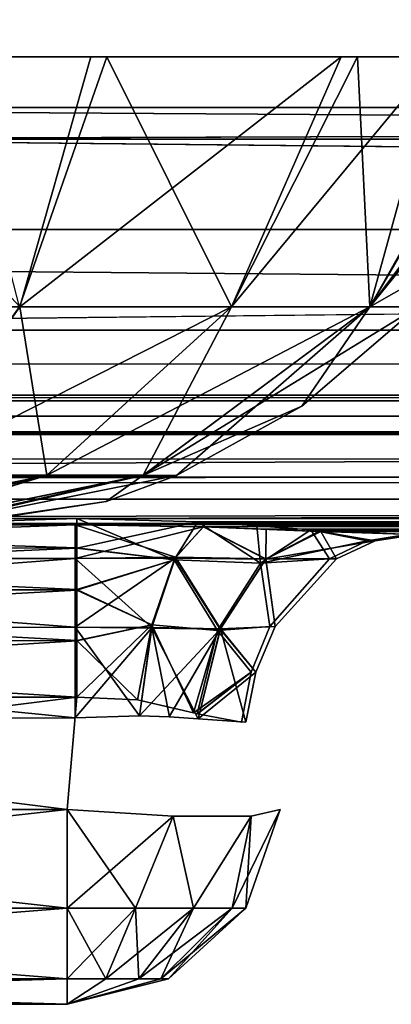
# Model space of a CAD drawing. Header units: millimetres. Extents: x -168 to 168, y -6 to 84.
# Tile 100 of 173: x 40.931 to 41.8, y -3.1 to -0.795. Entities that reach past the tile are written whole.
import ezdxf

# ---------------------------------------------------------------- set-up
doc = ezdxf.new("R2010")
doc.units = ezdxf.units.MM
doc.header["$LTSCALE"] = 65.185185
for name, color, linetype in [('10', 7, 'CONTINUOUS'), ('11', 7, 'CONTINUOUS'), ('15', 7, 'CONTINUOUS'), ('19', 7, 'CONTINUOUS'), ('2', 7, 'CONTINUOUS'), ('20', 7, 'CONTINUOUS'), ('21', 7, 'CONTINUOUS'), ('238', 7, 'CONTINUOUS'), ('239', 7, 'CONTINUOUS'), ('28', 7, 'CONTINUOUS'), ('29', 7, 'CONTINUOUS'), ('35', 7, 'CONTINUOUS'), ('36', 7, 'CONTINUOUS'), ('37', 7, 'CONTINUOUS'), ('4', 7, 'CONTINUOUS'), ('5', 7, 'CONTINUOUS'), ('52', 7, 'CONTINUOUS'), ('53', 7, 'CONTINUOUS'), ('54', 7, 'CONTINUOUS'), ('55', 7, 'CONTINUOUS'), ('56', 7, 'CONTINUOUS'), ('6', 7, 'CONTINUOUS'), ('60', 7, 'CONTINUOUS'), ('61', 7, 'CONTINUOUS'), ('62', 7, 'CONTINUOUS'), ('63', 7, 'CONTINUOUS'), ('68', 7, 'CONTINUOUS'), ('7', 7, 'CONTINUOUS'), ('76', 7, 'CONTINUOUS'), ('77', 7, 'CONTINUOUS'), ('8', 7, 'CONTINUOUS'), ('82', 7, 'CONTINUOUS'), ('9', 7, 'CONTINUOUS')]:
    doc.layers.add(name, color=color, linetype=linetype)

msp = doc.modelspace()

# ---------------------------------------------------------------- linework, layer by layer
at = {"layer": '10', "linetype": 'Continuous'}
for points in [[(41.2898, -2.6593, 47.5818), (41.0418, -2.8748, 47.5942), (41.0418, -2.6436, 47.5138), (41.2898, -2.6593, 47.5818)], [(41.5399, -2.6436, 48.0119), (41.4278, -2.8748, 47.8521), (41.4719, -2.6593, 47.764), (41.5399, -2.6436, 48.0119)], [(41.5399, -2.6436, 48.0119), (41.4596, -2.8748, 48.0119), (41.4278, -2.8748, 47.8521), (41.5399, -2.6436, 48.0119)], [(41.2017, -2.8748, 47.626), (41.0418, -2.8748, 47.5942), (41.2898, -2.6593, 47.5818), (41.2017, -2.8748, 47.626)], [(41.3372, -2.8748, 47.7165), (41.2017, -2.8748, 47.626), (41.2898, -2.6593, 47.5818), (41.3372, -2.8748, 47.7165)], [(41.4719, -2.6593, 47.764), (41.3372, -2.8748, 47.7165), (41.2898, -2.6593, 47.5818), (41.4719, -2.6593, 47.764)], [(41.4278, -2.8748, 47.8521), (41.3372, -2.8748, 47.7165), (41.4719, -2.6593, 47.764), (41.4278, -2.8748, 47.8521)], [(41.1326, -3.0402, 47.7929), (41.0418, -3.0402, 47.7748), (41.2017, -2.8748, 47.626), (41.1326, -3.0402, 47.7929)], [(41.2017, -2.8748, 47.626), (41.0418, -3.0402, 47.7748), (41.0418, -2.8748, 47.5942), (41.2017, -2.8748, 47.626)], [(41.3372, -2.8748, 47.7165), (41.1326, -3.0402, 47.7929), (41.2017, -2.8748, 47.626), (41.3372, -2.8748, 47.7165)], [(41.2095, -3.0402, 47.8443), (41.1326, -3.0402, 47.7929), (41.3372, -2.8748, 47.7165), (41.2095, -3.0402, 47.8443)], [(41.4278, -2.8748, 47.8521), (41.2095, -3.0402, 47.8443), (41.3372, -2.8748, 47.7165), (41.4278, -2.8748, 47.8521)], [(41.2609, -3.0402, 47.9212), (41.2095, -3.0402, 47.8443), (41.4278, -2.8748, 47.8521), (41.2609, -3.0402, 47.9212)], [(41.4596, -2.8748, 48.0119), (41.2609, -3.0402, 47.9212), (41.4278, -2.8748, 47.8521), (41.4596, -2.8748, 48.0119)], [(41.4596, -2.8748, 48.0119), (41.2789, -3.0402, 48.0119), (41.2609, -3.0402, 47.9212), (41.4596, -2.8748, 48.0119)], [(41.1326, -3.0402, 47.7929), (41.0418, -3.1, 48.0119), (41.0418, -3.0402, 47.7748), (41.1326, -3.0402, 47.7929)], [(41.2095, -3.0402, 47.8443), (41.0418, -3.1, 48.0119), (41.1326, -3.0402, 47.7929), (41.2095, -3.0402, 47.8443)], [(41.2609, -3.0402, 47.9212), (41.0418, -3.1, 48.0119), (41.2095, -3.0402, 47.8443), (41.2609, -3.0402, 47.9212)], [(41.2789, -3.0402, 48.0119), (41.0418, -3.1, 48.0119), (41.2609, -3.0402, 47.9212), (41.2789, -3.0402, 48.0119)]]:
    msp.add_3dface(points, dxfattribs=at)
at = {"layer": '11', "linetype": 'Continuous'}
for points in [[(38.9582, -2.6436, 47.5138), (41.0418, -2.8748, 47.5942), (38.9582, -2.8748, 47.5942), (38.9582, -2.6436, 47.5138)], [(41.0418, -2.6436, 47.5138), (41.0418, -2.8748, 47.5942), (38.9582, -2.6436, 47.5138), (41.0418, -2.6436, 47.5138)], [(38.9582, -2.8748, 47.5942), (41.0418, -3.0402, 47.7748), (38.9582, -3.0402, 47.7748), (38.9582, -2.8748, 47.5942)], [(41.0418, -2.8748, 47.5942), (41.0418, -3.0402, 47.7748), (38.9582, -2.8748, 47.5942), (41.0418, -2.8748, 47.5942)], [(41.0418, -3.1, 48.0119), (38.9582, -3.1, 48.0119), (38.9582, -3.0402, 47.7748), (41.0418, -3.1, 48.0119)], [(41.0418, -3.0402, 47.7748), (41.0418, -3.1, 48.0119), (38.9582, -3.0402, 47.7748), (41.0418, -3.0402, 47.7748)]]:
    msp.add_3dface(points, dxfattribs=at)
at = {"layer": '15', "linetype": 'Continuous'}
for points in [[(41.3471, -1.9705, 49.5032), (41.0648, -1.9623, 49.5244), (41.0648, -2.0321, 49.4051), (41.3471, -1.9705, 49.5032)], [(41.3471, -1.9705, 49.5032), (41.0648, -2.0321, 49.4051), (41.2919, -2.0589, 49.3547), (41.3471, -1.9705, 49.5032)], [(41.494, -2.0669, 49.2845), (41.3471, -1.9705, 49.5032), (41.2919, -2.0589, 49.3547), (41.494, -2.0669, 49.2845)], [(41.4855, -1.9795, 49.4758), (41.3471, -1.9705, 49.5032), (41.494, -2.0669, 49.2845), (41.4855, -1.9795, 49.4758)], [(41.6115, -1.9888, 49.4392), (41.4855, -1.9795, 49.4758), (41.494, -2.0669, 49.2845), (41.6115, -1.9888, 49.4392)], [(41.6115, -1.9888, 49.4392), (41.494, -2.0669, 49.2845), (41.7436, -2.0145, 49.2594), (41.6115, -1.9888, 49.4392)], [(41.8371, -2, 49.334), (41.6115, -1.9888, 49.4392), (41.7436, -2.0145, 49.2594), (41.8371, -2, 49.334)], [(41.7436, -2.0145, 49.2594), (41.494, -2.0669, 49.2845), (41.6556, -2.0572, 49.1892), (41.7436, -2.0145, 49.2594)], [(41.0648, -2.0321, 49.4051), (41.0648, -2.1305, 49.3104), (41.2919, -2.0589, 49.3547), (41.0648, -2.0321, 49.4051)], [(41.0648, -2.1305, 49.3104), (41.2399, -2.2115, 49.2412), (41.2919, -2.0589, 49.3547), (41.0648, -2.1305, 49.3104)], [(41.2399, -2.2115, 49.2412), (41.3937, -2.225, 49.1719), (41.2919, -2.0589, 49.3547), (41.2399, -2.2115, 49.2412)], [(41.3937, -2.225, 49.1719), (41.494, -2.0669, 49.2845), (41.2919, -2.0589, 49.3547), (41.3937, -2.225, 49.1719)], [(41.494, -2.0669, 49.2845), (41.3937, -2.225, 49.1719), (41.5157, -2.2155, 49.0776), (41.494, -2.0669, 49.2845)], [(41.6556, -2.0572, 49.1892), (41.494, -2.0669, 49.2845), (41.5157, -2.2155, 49.0776), (41.6556, -2.0572, 49.1892)], [(41.0648, -2.1305, 49.3104), (41.0648, -2.2487, 49.2468), (41.2399, -2.2115, 49.2412), (41.0648, -2.1305, 49.3104)], [(41.0648, -2.3811, 49.2167), (41.2063, -2.3871, 49.1956), (41.2399, -2.2115, 49.2412), (41.0648, -2.3811, 49.2167)], [(41.0648, -2.2487, 49.2468), (41.0648, -2.3811, 49.2167), (41.2399, -2.2115, 49.2412), (41.0648, -2.2487, 49.2468)], [(41.2063, -2.3871, 49.1956), (41.3373, -2.4175, 49.1306), (41.2399, -2.2115, 49.2412), (41.2063, -2.3871, 49.1956)], [(41.3373, -2.4175, 49.1306), (41.3937, -2.225, 49.1719), (41.2399, -2.2115, 49.2412), (41.3373, -2.4175, 49.1306)], [(41.3937, -2.225, 49.1719), (41.3373, -2.4175, 49.1306), (41.4719, -2.322, 49.0426), (41.3937, -2.225, 49.1719)], [(41.5157, -2.2155, 49.0776), (41.3937, -2.225, 49.1719), (41.4719, -2.322, 49.0426), (41.5157, -2.2155, 49.0776)], [(41.3373, -2.4175, 49.1306), (41.3463, -2.4198, 49.1241), (41.4719, -2.322, 49.0426), (41.3373, -2.4175, 49.1306)], [(41.3463, -2.4198, 49.1241), (41.4492, -2.439, 49.0245), (41.4719, -2.322, 49.0426), (41.3463, -2.4198, 49.1241)]]:
    msp.add_3dface(points, dxfattribs=at)
at = {"layer": '19', "linetype": 'Continuous'}
for points in [[(41.0604, -1.9777, 47.064), (38.9393, -2.0562, 47.2722), (39.9998, -1.9778, 47.0635), (41.0604, -1.9777, 47.064)], [(41.0604, -2.056, 47.2728), (38.9393, -2.0562, 47.2722), (41.0604, -1.9777, 47.064), (41.0604, -2.056, 47.2728)], [(41.0605, -2.2172, 47.4268), (38.9393, -2.0562, 47.2722), (41.0604, -2.056, 47.2728), (41.0605, -2.2172, 47.4268)], [(38.9394, -2.2177, 47.4264), (38.9393, -2.0562, 47.2722), (41.0605, -2.2172, 47.4268), (38.9394, -2.2177, 47.4264)], [(41.0606, -2.4293, 47.4954), (38.9394, -2.2177, 47.4264), (41.0605, -2.2172, 47.4268), (41.0606, -2.4293, 47.4954)], [(38.9395, -2.4303, 47.4949), (38.9394, -2.2177, 47.4264), (41.0606, -2.4293, 47.4954), (38.9395, -2.4303, 47.4949)]]:
    msp.add_3dface(points, dxfattribs=at)
at = {"layer": '2', "linetype": 'Continuous'}
for points in [[(123.9, -1.5218, 49.8336), (-123.9, -1.7586, 49.762), (123.9, -1.6513, 49.8106), (123.9, -1.5218, 49.8336)], [(-123.9, -1.5218, 49.8336), (-123.9, -1.7586, 49.762), (123.9, -1.5218, 49.8336), (-123.9, -1.5218, 49.8336)], [(123.9, -1.6513, 49.8106), (-123.9, -1.7586, 49.762), (123.9, -1.7623, 49.7597), (123.9, -1.6513, 49.8106)], [(-123.9, -1.7586, 49.762), (-123.9, -1.7623, 49.7597), (123.9, -1.7623, 49.7597), (-123.9, -1.7586, 49.762)], [(-123.9, -1.7623, 49.7597), (-123.9, -1.9334, 49.5834), (123.9, -1.768, 49.7561), (-123.9, -1.7623, 49.7597)], [(123.9, -1.7623, 49.7597), (-123.9, -1.7623, 49.7597), (123.9, -1.768, 49.7561), (123.9, -1.7623, 49.7597)], [(-123.9, -1.9334, 49.5834), (-41.0648, -1.9623, 49.5244), (123.9, -1.768, 49.7561), (-123.9, -1.9334, 49.5834)], [(-38.9352, -1.9623, 49.5244), (123.9, -1.768, 49.7561), (-41.0648, -1.9623, 49.5244), (-38.9352, -1.9623, 49.5244)], [(-38.9352, -1.9623, 49.5244), (38.9352, -1.9623, 49.5244), (123.9, -1.768, 49.7561), (-38.9352, -1.9623, 49.5244)], [(38.9352, -1.9623, 49.5244), (41.0648, -1.9623, 49.5244), (123.9, -1.768, 49.7561), (38.9352, -1.9623, 49.5244)], [(123.9, -1.9366, 49.5777), (123.9, -1.768, 49.7561), (41.0648, -1.9623, 49.5244), (123.9, -1.9366, 49.5777)], [(123.9, -1.9388, 49.5737), (123.9, -1.9366, 49.5777), (41.0648, -1.9623, 49.5244), (123.9, -1.9388, 49.5737)], [(41.3471, -1.9705, 49.5032), (123.9, -1.9388, 49.5737), (41.0648, -1.9623, 49.5244), (41.3471, -1.9705, 49.5032)], [(41.4855, -1.9795, 49.4758), (123.9, -1.9388, 49.5737), (41.3471, -1.9705, 49.5032), (41.4855, -1.9795, 49.4758)], [(41.6115, -1.9888, 49.4392), (123.9, -1.9388, 49.5737), (41.4855, -1.9795, 49.4758), (41.6115, -1.9888, 49.4392)], [(41.8371, -2, 49.334), (123.9, -1.9388, 49.5737), (41.6115, -1.9888, 49.4392), (41.8371, -2, 49.334)]]:
    msp.add_3dface(points, dxfattribs=at)
at = {"layer": '20', "linetype": 'Continuous'}
for points in [[(41.0604, -2.056, 47.2728), (41.0604, -1.9777, 47.064), (41.2953, -2.0532, 47.2979), (41.0604, -2.056, 47.2728)], [(41.2953, -2.0532, 47.2979), (41.0604, -1.9777, 47.064), (41.3607, -1.9823, 47.103), (41.2953, -2.0532, 47.2979)], [(41.2953, -2.0532, 47.2979), (41.3607, -1.9823, 47.103), (41.5068, -2.0573, 47.3926), (41.2953, -2.0532, 47.2979)], [(41.5068, -2.0573, 47.3926), (41.3607, -1.9823, 47.103), (41.507, -1.9878, 47.1532), (41.5068, -2.0573, 47.3926)], [(41.6351, -1.9933, 47.2184), (41.5068, -2.0573, 47.3926), (41.507, -1.9878, 47.1532), (41.6351, -1.9933, 47.2184)], [(41.5068, -2.0573, 47.3926), (41.6351, -1.9933, 47.2184), (41.672, -2.0572, 47.5398), (41.5068, -2.0573, 47.3926)], [(41.6351, -1.9933, 47.2184), (41.8587, -2, 47.4015), (41.7625, -2.0145, 47.4728), (41.6351, -1.9933, 47.2184)], [(41.672, -2.0572, 47.5398), (41.6351, -1.9933, 47.2184), (41.7625, -2.0145, 47.4728), (41.672, -2.0572, 47.5398)], [(41.2397, -2.2177, 47.4526), (41.0604, -2.056, 47.2728), (41.2953, -2.0532, 47.2979), (41.2397, -2.2177, 47.4526)], [(41.0605, -2.2172, 47.4268), (41.0604, -2.056, 47.2728), (41.2397, -2.2177, 47.4526), (41.0605, -2.2172, 47.4268)], [(41.2397, -2.2177, 47.4526), (41.2953, -2.0532, 47.2979), (41.4002, -2.2208, 47.5297), (41.2397, -2.2177, 47.4526)], [(41.4002, -2.2208, 47.5297), (41.2953, -2.0532, 47.2979), (41.5068, -2.0573, 47.3926), (41.4002, -2.2208, 47.5297)], [(41.4002, -2.2208, 47.5297), (41.5068, -2.0573, 47.3926), (41.5282, -2.2156, 47.6464), (41.4002, -2.2208, 47.5297)], [(41.5282, -2.2156, 47.6464), (41.5068, -2.0573, 47.3926), (41.672, -2.0572, 47.5398), (41.5282, -2.2156, 47.6464)], [(41.0606, -2.4293, 47.4954), (41.0605, -2.2172, 47.4268), (41.2111, -2.4242, 47.5177), (41.0606, -2.4293, 47.4954)], [(41.2111, -2.4242, 47.5177), (41.0605, -2.2172, 47.4268), (41.2397, -2.2177, 47.4526), (41.2111, -2.4242, 47.5177)], [(41.2111, -2.4242, 47.5177), (41.2397, -2.2177, 47.4526), (41.2809, -2.4268, 47.5459), (41.2111, -2.4242, 47.5177)], [(41.2809, -2.4268, 47.5459), (41.2397, -2.2177, 47.4526), (41.3485, -2.4314, 47.5867), (41.2809, -2.4268, 47.5459)], [(41.3485, -2.4314, 47.5867), (41.2397, -2.2177, 47.4526), (41.4002, -2.2208, 47.5297), (41.3485, -2.4314, 47.5867)], [(41.3485, -2.4314, 47.5867), (41.4002, -2.2208, 47.5297), (41.4599, -2.4393, 47.697), (41.3485, -2.4314, 47.5867)], [(41.4832, -2.3223, 47.6798), (41.4002, -2.2208, 47.5297), (41.5282, -2.2156, 47.6464), (41.4832, -2.3223, 47.6798)], [(41.4599, -2.4393, 47.697), (41.4002, -2.2208, 47.5297), (41.4832, -2.3223, 47.6798), (41.4599, -2.4393, 47.697)]]:
    msp.add_3dface(points, dxfattribs=at)
at = {"layer": '21', "linetype": 'Continuous'}
for points in [[(72.6858, -1.6735, 46.2992), (24.2287, -1.6735, 46.1224), (60.1982, -1.2857, 45.7223), (72.6858, -1.6735, 46.2992)], [(60.1982, -1.2857, 45.7223), (24.2287, -1.6735, 46.1224), (30.0992, -1.2857, 45.62), (60.1982, -1.2857, 45.7223)], [(72.6858, -1.6735, 46.2992), (24.3995, -1.9172, 46.7197), (24.2287, -1.6735, 46.1224), (72.6858, -1.6735, 46.2992)], [(73.1982, -1.9172, 46.8991), (24.3995, -1.9172, 46.7197), (72.6858, -1.6735, 46.2992), (73.1982, -1.9172, 46.8991)], [(73.1982, -1.9172, 46.8991), (38.9393, -1.9779, 47.063), (24.3995, -1.9172, 46.7197), (73.1982, -1.9172, 46.8991)], [(39.9998, -1.9778, 47.0635), (38.9393, -1.9779, 47.063), (73.1982, -1.9172, 46.8991), (39.9998, -1.9778, 47.0635)], [(41.0604, -1.9777, 47.064), (39.9998, -1.9778, 47.0635), (73.1982, -1.9172, 46.8991), (41.0604, -1.9777, 47.064)], [(41.3607, -1.9823, 47.103), (41.0604, -1.9777, 47.064), (73.1982, -1.9172, 46.8991), (41.3607, -1.9823, 47.103)], [(41.507, -1.9878, 47.1532), (41.3607, -1.9823, 47.103), (73.1982, -1.9172, 46.8991), (41.507, -1.9878, 47.1532)], [(41.6351, -1.9933, 47.2184), (41.507, -1.9878, 47.1532), (73.1982, -1.9172, 46.8991), (41.6351, -1.9933, 47.2184)], [(41.8587, -2, 47.4015), (41.6351, -1.9933, 47.2184), (73.1982, -1.9172, 46.8991), (41.8587, -2, 47.4015)]]:
    msp.add_3dface(points, dxfattribs=at)
at = {"layer": '238', "linetype": 'Continuous'}
for points in [[(41.135, -0.8815, -1.9115), (40.9308, -1.4671, -1.6122), (40.7789, -0.8815, -2.0821), (41.135, -0.8815, -1.9115)], [(41.4261, -1.4671, -1.1966), (40.9308, -1.4671, -1.6122), (41.135, -0.8815, -1.9115), (41.4261, -1.4671, -1.1966)], [(41.7208, -0.8815, -1.4074), (41.4261, -1.4671, -1.1966), (41.135, -0.8815, -1.9115), (41.7208, -0.8815, -1.4074)], [(41.7494, -1.4671, -0.6367), (41.4261, -1.4671, -1.1966), (41.7208, -0.8815, -1.4074), (41.7494, -1.4671, -0.6367)], [(42.0905, -0.8815, -0.756), (41.7494, -1.4671, -0.6367), (41.7208, -0.8815, -1.4074), (42.0905, -0.8815, -0.756)], [(41.9685, -1.3423, 0), (41.7494, -1.4671, -0.6367), (42.223, -0.8815, 0), (41.9685, -1.3423, 0)], [(42.223, -0.8815, 0), (41.7494, -1.4671, -0.6367), (42.0905, -0.8815, -0.756), (42.223, -0.8815, 0)], [(41.8616, -1.4671, 0), (41.7494, -1.4671, -0.6367), (41.9685, -1.3423, 0), (41.8616, -1.4671, 0)], [(40.9938, -1.8617, -0.8339), (40.6486, -1.8617, -1.1234), (41.4261, -1.4671, -1.1966), (40.9938, -1.8617, -0.8339)], [(41.4261, -1.4671, -1.1966), (40.6486, -1.8617, -1.1234), (40.9308, -1.4671, -1.6122), (41.4261, -1.4671, -1.1966)], [(41.219, -1.8617, -0.4437), (40.9938, -1.8617, -0.8339), (41.7494, -1.4671, -0.6367), (41.219, -1.8617, -0.4437)], [(41.7494, -1.4671, -0.6367), (40.9938, -1.8617, -0.8339), (41.4261, -1.4671, -1.1966), (41.7494, -1.4671, -0.6367)], [(41.5907, -1.6994, 0), (41.219, -1.8617, -0.4437), (41.8616, -1.4671, 0), (41.5907, -1.6994, 0)], [(41.8616, -1.4671, 0), (41.219, -1.8617, -0.4437), (41.7494, -1.4671, -0.6367), (41.8616, -1.4671, 0)], [(41.2972, -1.8617, 0), (41.219, -1.8617, -0.4437), (41.5907, -1.6994, 0), (41.2972, -1.8617, 0)], [(40.4423, -2, -0.4424), (40.3129, -2, -0.5417), (40.9938, -1.8617, -0.8339), (40.4423, -2, -0.4424)], [(40.9938, -1.8617, -0.8339), (40.3129, -2, -0.5417), (40.6486, -1.8617, -1.1234), (40.9938, -1.8617, -0.8339)], [(40.5417, -2, -0.3128), (40.4423, -2, -0.4424), (40.9938, -1.8617, -0.8339), (40.5417, -2, -0.3128)], [(40.6042, -2, -0.162), (40.5417, -2, -0.3128), (41.219, -1.8617, -0.4437), (40.6042, -2, -0.162)], [(41.219, -1.8617, -0.4437), (40.5417, -2, -0.3128), (40.9938, -1.8617, -0.8339), (41.219, -1.8617, -0.4437)], [(41.1331, -1.9225, 0), (40.6042, -2, -0.162), (41.2972, -1.8617, 0), (41.1331, -1.9225, 0)], [(41.2972, -1.8617, 0), (40.6042, -2, -0.162), (41.219, -1.8617, -0.4437), (41.2972, -1.8617, 0)], [(40.6256, -2), (40.6042, -2, -0.162), (41.1331, -1.9225, 0), (40.6256, -2)]]:
    msp.add_3dface(points, dxfattribs=at)
at = {"layer": '239', "linetype": 'Continuous'}
for points in [[(40.3233, -1.4666, 1.8338), (40.931, -1.4666, 1.6126), (40.3896, -0.8815, 2.1886), (40.3233, -1.4666, 1.8338)], [(40.3896, -0.8815, 2.1886), (40.931, -1.4666, 1.6126), (41.0969, -0.8815, 1.9336), (40.3896, -0.8815, 2.1886)], [(41.0969, -0.8815, 1.9336), (40.931, -1.4666, 1.6126), (41.6823, -0.8815, 1.4532), (41.0969, -0.8815, 1.9336)], [(40.931, -1.4666, 1.6126), (41.4264, -1.4666, 1.1969), (41.6823, -0.8815, 1.4532), (40.931, -1.4666, 1.6126)], [(41.6823, -0.8815, 1.4532), (41.4264, -1.4666, 1.1969), (41.9108, -0.8815, 1.1361), (41.6823, -0.8815, 1.4532)], [(41.4264, -1.4666, 1.1969), (41.7498, -1.4666, 0.6369), (41.9108, -0.8815, 1.1361), (41.4264, -1.4666, 1.1969)], [(41.9108, -0.8815, 1.1361), (41.7498, -1.4666, 0.6369), (42.0804, -0.8815, 0.7835), (41.9108, -0.8815, 1.1361)], [(41.7498, -1.4666, 0.6369), (41.8616, -1.4671, 0), (42.1877, -0.8815, 0.395), (41.7498, -1.4666, 0.6369)], [(42.0804, -0.8815, 0.7835), (41.7498, -1.4666, 0.6369), (42.1877, -0.8815, 0.395), (42.0804, -0.8815, 0.7835)], [(40.3233, -1.4666, 1.8338), (40.6491, -1.8612, 1.1243), (40.931, -1.4666, 1.6126), (40.3233, -1.4666, 1.8338)], [(40.6491, -1.8612, 1.1243), (40.9945, -1.8612, 0.8345), (40.931, -1.4666, 1.6126), (40.6491, -1.8612, 1.1243)], [(40.931, -1.4666, 1.6126), (40.9945, -1.8612, 0.8345), (41.4264, -1.4666, 1.1969), (40.931, -1.4666, 1.6126)], [(40.9945, -1.8612, 0.8345), (41.22, -1.8612, 0.4441), (41.4264, -1.4666, 1.1969), (40.9945, -1.8612, 0.8345)], [(41.4264, -1.4666, 1.1969), (41.22, -1.8612, 0.4441), (41.7498, -1.4666, 0.6369), (41.4264, -1.4666, 1.1969)], [(41.22, -1.8612, 0.4441), (41.2972, -1.8617, 0), (41.7498, -1.4666, 0.6369), (41.22, -1.8612, 0.4441)], [(41.2972, -1.8617, 0), (41.5907, -1.6994, 0), (41.7498, -1.4666, 0.6369), (41.2972, -1.8617, 0)], [(41.5907, -1.6994, 0), (41.8616, -1.4671, 0), (41.7498, -1.4666, 0.6369), (41.5907, -1.6994, 0)], [(40.6491, -1.8612, 1.1243), (40.442, -2, 0.4427), (40.9945, -1.8612, 0.8345), (40.6491, -1.8612, 1.1243)], [(40.442, -2, 0.4427), (40.5414, -2, 0.3134), (40.9945, -1.8612, 0.8345), (40.442, -2, 0.4427)], [(40.9945, -1.8612, 0.8345), (40.5414, -2, 0.3134), (41.22, -1.8612, 0.4441), (40.9945, -1.8612, 0.8345)], [(40.5414, -2, 0.3134), (40.6041, -2, 0.1624), (41.22, -1.8612, 0.4441), (40.5414, -2, 0.3134)], [(40.6041, -2, 0.1624), (40.6256, -2), (41.22, -1.8612, 0.4441), (40.6041, -2, 0.1624)], [(40.6256, -2), (41.1331, -1.9225, 0), (41.22, -1.8612, 0.4441), (40.6256, -2)], [(41.1331, -1.9225, 0), (41.2972, -1.8617, 0), (41.22, -1.8612, 0.4441), (41.1331, -1.9225, 0)]]:
    msp.add_3dface(points, dxfattribs=at)
at = {"layer": '28', "linetype": 'Continuous'}
for points in [[(30.1008, -1, -44.9202), (40.1332, -1.0742, -45.3247), (60.2014, -1, -45.0225), (30.1008, -1, -44.9202)], [(40.1332, -1.0742, -45.3247), (80.266, -1.0742, -45.5066), (60.2014, -1, -45.0225), (40.1332, -1.0742, -45.3247)], [(60.1982, -1.2857, -45.7223), (40.1332, -1.0742, -45.3247), (30.0992, -1.2857, -45.62), (60.1982, -1.2857, -45.7223)], [(80.266, -1.0742, -45.5066), (40.1332, -1.0742, -45.3247), (60.1982, -1.2857, -45.7223), (80.266, -1.0742, -45.5066)]]:
    msp.add_3dface(points, dxfattribs=at)
at = {"layer": '29', "linetype": 'Continuous'}
for points in [[(30.0992, -1.2857, -45.62), (24.2287, -1.6735, -46.1224), (72.6858, -1.6735, -46.2992), (30.0992, -1.2857, -45.62)], [(60.1982, -1.2857, -45.7223), (30.0992, -1.2857, -45.62), (72.6858, -1.6735, -46.2992), (60.1982, -1.2857, -45.7223)], [(24.2287, -1.6735, -46.1224), (24.3995, -1.9172, -46.7197), (72.6858, -1.6735, -46.2992), (24.2287, -1.6735, -46.1224)], [(24.3995, -1.9172, -46.7197), (73.1982, -1.9172, -46.8991), (72.6858, -1.6735, -46.2992), (24.3995, -1.9172, -46.7197)], [(41.0604, -1.9777, -47.064), (24.3995, -1.9172, -46.7197), (39.9998, -1.9778, -47.0635), (41.0604, -1.9777, -47.064)], [(73.1982, -1.9172, -46.8991), (24.3995, -1.9172, -46.7197), (41.0604, -1.9777, -47.064), (73.1982, -1.9172, -46.8991)], [(41.3601, -1.9823, -47.1028), (73.1982, -1.9172, -46.8991), (41.0604, -1.9777, -47.064), (41.3601, -1.9823, -47.1028)], [(41.6295, -1.9931, -47.2151), (73.1982, -1.9172, -46.8991), (41.3601, -1.9823, -47.1028), (41.6295, -1.9931, -47.2151)], [(41.635, -1.9933, -47.2183), (73.1982, -1.9172, -46.8991), (41.6295, -1.9931, -47.2151), (41.635, -1.9933, -47.2183)], [(41.8587, -2, -47.4015), (73.1982, -1.9172, -46.8991), (41.635, -1.9933, -47.2183), (41.8587, -2, -47.4015)]]:
    msp.add_3dface(points, dxfattribs=at)
at = {"layer": '35', "linetype": 'Continuous'}
for points in [[(41.0604, -1.9777, -47.064), (39.9998, -1.9778, -47.0635), (38.9393, -2.0562, -47.2722), (41.0604, -1.9777, -47.064)], [(41.0604, -1.9777, -47.064), (38.9393, -2.0562, -47.2722), (41.0604, -2.056, -47.2728), (41.0604, -1.9777, -47.064)], [(38.9393, -2.0562, -47.2722), (38.9394, -2.2177, -47.4264), (41.0604, -2.056, -47.2728), (38.9393, -2.0562, -47.2722)], [(41.0604, -2.056, -47.2728), (38.9394, -2.2177, -47.4264), (41.0605, -2.2172, -47.4268), (41.0604, -2.056, -47.2728)], [(41.0605, -2.2172, -47.4268), (38.9394, -2.2177, -47.4264), (41.0606, -2.4293, -47.4954), (41.0605, -2.2172, -47.4268)], [(38.9394, -2.2177, -47.4264), (38.9395, -2.4303, -47.4949), (41.0606, -2.4293, -47.4954), (38.9394, -2.2177, -47.4264)]]:
    msp.add_3dface(points, dxfattribs=at)
at = {"layer": '36', "linetype": 'Continuous'}
for points in [[(41.3601, -1.9823, -47.1028), (41.0604, -1.9777, -47.064), (41.0604, -2.056, -47.2728), (41.3601, -1.9823, -47.1028)], [(41.3601, -1.9823, -47.1028), (41.0604, -2.056, -47.2728), (41.2941, -2.0555, -47.3014), (41.3601, -1.9823, -47.1028)], [(41.3601, -1.9823, -47.1028), (41.2941, -2.0555, -47.3014), (41.5062, -2.0578, -47.3934), (41.3601, -1.9823, -47.1028)], [(41.6295, -1.9931, -47.2151), (41.3601, -1.9823, -47.1028), (41.5062, -2.0578, -47.3934), (41.6295, -1.9931, -47.2151)], [(41.635, -1.9933, -47.2183), (41.6295, -1.9931, -47.2151), (41.5062, -2.0578, -47.3934), (41.635, -1.9933, -47.2183)], [(41.635, -1.9933, -47.2183), (41.5062, -2.0578, -47.3934), (41.7625, -2.0145, -47.4728), (41.635, -1.9933, -47.2183)], [(41.8587, -2, -47.4015), (41.635, -1.9933, -47.2183), (41.7625, -2.0145, -47.4728), (41.8587, -2, -47.4015)], [(41.7625, -2.0145, -47.4728), (41.5062, -2.0578, -47.3934), (41.672, -2.0572, -47.5398), (41.7625, -2.0145, -47.4728)], [(41.0604, -2.056, -47.2728), (41.0605, -2.2172, -47.4268), (41.2941, -2.0555, -47.3014), (41.0604, -2.056, -47.2728)], [(41.2941, -2.0555, -47.3014), (41.0605, -2.2172, -47.4268), (41.2393, -2.2195, -47.4536), (41.2941, -2.0555, -47.3014)], [(41.2941, -2.0555, -47.3014), (41.2393, -2.2195, -47.4536), (41.4, -2.2213, -47.53), (41.2941, -2.0555, -47.3014)], [(41.5062, -2.0578, -47.3934), (41.2941, -2.0555, -47.3014), (41.4, -2.2213, -47.53), (41.5062, -2.0578, -47.3934)], [(41.5062, -2.0578, -47.3934), (41.4, -2.2213, -47.53), (41.5282, -2.2156, -47.6464), (41.5062, -2.0578, -47.3934)], [(41.672, -2.0572, -47.5398), (41.5062, -2.0578, -47.3934), (41.5282, -2.2156, -47.6464), (41.672, -2.0572, -47.5398)], [(41.0605, -2.2172, -47.4268), (41.0606, -2.4293, -47.4954), (41.2393, -2.2195, -47.4536), (41.0605, -2.2172, -47.4268)], [(41.2393, -2.2195, -47.4536), (41.0606, -2.4293, -47.4954), (41.2111, -2.4242, -47.5176), (41.2393, -2.2195, -47.4536)], [(41.2393, -2.2195, -47.4536), (41.2111, -2.4242, -47.5176), (41.4, -2.2213, -47.53), (41.2393, -2.2195, -47.4536)], [(41.4, -2.2213, -47.53), (41.2111, -2.4242, -47.5176), (41.2802, -2.4267, -47.5455), (41.4, -2.2213, -47.53)], [(41.3485, -2.4314, -47.5867), (41.4, -2.2213, -47.53), (41.2802, -2.4267, -47.5455), (41.3485, -2.4314, -47.5867)], [(41.4, -2.2213, -47.53), (41.3485, -2.4314, -47.5867), (41.4832, -2.3223, -47.6798), (41.4, -2.2213, -47.53)], [(41.5282, -2.2156, -47.6464), (41.4, -2.2213, -47.53), (41.4832, -2.3223, -47.6798), (41.5282, -2.2156, -47.6464)], [(41.4832, -2.3223, -47.6798), (41.3485, -2.4314, -47.5867), (41.4599, -2.4393, -47.697), (41.4832, -2.3223, -47.6798)]]:
    msp.add_3dface(points, dxfattribs=at)
at = {"layer": '37', "linetype": 'Continuous'}
for points in [[(-123.9, -1.5218, -49.8336), (123.9, -1.7586, -49.762), (-123.9, -1.6513, -49.8106), (-123.9, -1.5218, -49.8336)], [(123.9, -1.5218, -49.8336), (123.9, -1.7586, -49.762), (-123.9, -1.5218, -49.8336), (123.9, -1.5218, -49.8336)], [(-123.9, -1.6513, -49.8106), (123.9, -1.7586, -49.762), (-123.9, -1.7623, -49.7597), (-123.9, -1.6513, -49.8106)], [(123.9, -1.7586, -49.762), (123.9, -1.7623, -49.7597), (-123.9, -1.7623, -49.7597), (123.9, -1.7586, -49.762)], [(-123.9, -1.7623, -49.7597), (123.9, -1.7623, -49.7597), (-123.9, -1.768, -49.7561), (-123.9, -1.7623, -49.7597)], [(123.9, -1.7623, -49.7597), (123.9, -1.9334, -49.5834), (-123.9, -1.768, -49.7561), (123.9, -1.7623, -49.7597)], [(123.9, -1.9334, -49.5834), (41.0648, -1.9623, -49.5244), (-123.9, -1.768, -49.7561), (123.9, -1.9334, -49.5834)], [(38.9352, -1.9623, -49.5244), (-123.9, -1.768, -49.7561), (41.0648, -1.9623, -49.5244), (38.9352, -1.9623, -49.5244)], [(123.9, -1.9366, -49.5777), (41.0648, -1.9623, -49.5244), (123.9, -1.9334, -49.5834), (123.9, -1.9366, -49.5777)], [(123.9, -1.9827, -49.4644), (41.0648, -1.9623, -49.5244), (123.9, -1.9366, -49.5777), (123.9, -1.9827, -49.4644)], [(41.3471, -1.9705, -49.5032), (41.0648, -1.9623, -49.5244), (123.9, -1.9827, -49.4644), (41.3471, -1.9705, -49.5032)], [(41.4857, -1.9795, -49.4758), (41.3471, -1.9705, -49.5032), (123.9, -1.9827, -49.4644), (41.4857, -1.9795, -49.4758)], [(41.6115, -1.9888, -49.4392), (41.4857, -1.9795, -49.4758), (123.9, -1.9827, -49.4644), (41.6115, -1.9888, -49.4392)], [(123.9, -2, -49.334), (41.6115, -1.9888, -49.4392), (123.9, -1.9827, -49.4644), (123.9, -2, -49.334)], [(123.9, -2, -49.334), (41.8371, -2, -49.334), (41.6115, -1.9888, -49.4392), (123.9, -2, -49.334)]]:
    msp.add_3dface(points, dxfattribs=at)
at = {"layer": '4', "linetype": 'Continuous'}
for points in [[(41.0648, -1.9623, 49.5244), (38.9352, -1.9623, 49.5244), (38.9352, -2.0301, 49.4077), (41.0648, -1.9623, 49.5244)], [(41.0648, -1.9623, 49.5244), (38.9352, -2.0301, 49.4077), (41.0648, -2.0321, 49.4051), (41.0648, -1.9623, 49.5244)], [(38.9352, -2.0301, 49.4077), (38.9352, -2.1264, 49.3134), (41.0648, -2.0321, 49.4051), (38.9352, -2.0301, 49.4077)], [(41.0648, -2.0321, 49.4051), (38.9352, -2.1264, 49.3134), (41.0648, -2.1305, 49.3104), (41.0648, -2.0321, 49.4051)], [(38.9352, -2.1264, 49.3134), (38.9352, -2.2465, 49.2476), (41.0648, -2.1305, 49.3104), (38.9352, -2.1264, 49.3134)], [(41.0648, -2.1305, 49.3104), (38.9352, -2.2465, 49.2476), (41.0648, -2.2487, 49.2468), (41.0648, -2.1305, 49.3104)], [(38.9352, -2.2465, 49.2476), (38.9352, -2.3811, 49.2167), (41.0648, -2.2487, 49.2468), (38.9352, -2.2465, 49.2476)], [(38.9352, -2.3811, 49.2167), (41.0648, -2.3811, 49.2167), (41.0648, -2.2487, 49.2468), (38.9352, -2.3811, 49.2167)]]:
    msp.add_3dface(points, dxfattribs=at)
at = {"layer": '5', "linetype": 'Continuous'}
for points in [[(41.0648, -2.3811, 49.2167), (38.9352, -2.3811, 49.2167), (41.0418, -2.6436, 49.1937), (41.0648, -2.3811, 49.2167)], [(41.0418, -2.6436, 49.1937), (38.9352, -2.3811, 49.2167), (38.9582, -2.6436, 49.1937), (41.0418, -2.6436, 49.1937)]]:
    msp.add_3dface(points, dxfattribs=at)
at = {"layer": '52', "linetype": 'Continuous'}
for points in [[(38.9352, -1.9623, -49.5244), (41.0648, -1.9623, -49.5244), (41.0648, -2.0309, -49.4067), (38.9352, -1.9623, -49.5244)], [(38.9352, -2.0321, -49.4051), (38.9352, -1.9623, -49.5244), (41.0648, -2.0309, -49.4067), (38.9352, -2.0321, -49.4051)], [(41.0648, -2.1286, -49.3118), (38.9352, -2.0321, -49.4051), (41.0648, -2.0309, -49.4067), (41.0648, -2.1286, -49.3118)], [(38.9352, -2.1305, -49.3104), (38.9352, -2.0321, -49.4051), (41.0648, -2.1286, -49.3118), (38.9352, -2.1305, -49.3104)], [(41.0648, -2.2483, -49.2469), (38.9352, -2.1305, -49.3104), (41.0648, -2.1286, -49.3118), (41.0648, -2.2483, -49.2469)], [(38.9352, -2.2487, -49.2468), (38.9352, -2.1305, -49.3104), (41.0648, -2.2483, -49.2469), (38.9352, -2.2487, -49.2468)], [(41.0648, -2.3811, -49.2167), (38.9352, -2.2487, -49.2468), (41.0648, -2.2483, -49.2469), (41.0648, -2.3811, -49.2167)], [(38.9352, -2.3811, -49.2167), (38.9352, -2.2487, -49.2468), (41.0648, -2.3811, -49.2167), (38.9352, -2.3811, -49.2167)]]:
    msp.add_3dface(points, dxfattribs=at)
at = {"layer": '53', "linetype": 'Continuous'}
for points in [[(38.9352, -2.3811, -49.2167), (41.0648, -2.3811, -49.2167), (38.9582, -2.6436, -49.1937), (38.9352, -2.3811, -49.2167)], [(38.9582, -2.6436, -49.1937), (41.0648, -2.3811, -49.2167), (41.0418, -2.6436, -49.1937), (38.9582, -2.6436, -49.1937)]]:
    msp.add_3dface(points, dxfattribs=at)
at = {"layer": '54', "linetype": 'Continuous'}
for points in [[(38.9582, -2.6436, -49.1937), (41.0418, -2.8748, -49.1133), (38.9582, -2.8748, -49.1133), (38.9582, -2.6436, -49.1937)], [(38.9582, -2.6436, -49.1937), (41.0418, -2.6436, -49.1937), (41.0418, -2.8748, -49.1133), (38.9582, -2.6436, -49.1937)], [(41.0418, -2.8748, -49.1133), (41.0418, -3.0402, -48.9327), (38.9582, -2.8748, -49.1133), (41.0418, -2.8748, -49.1133)], [(38.9582, -2.8748, -49.1133), (41.0418, -3.0402, -48.9327), (38.9582, -3.0402, -48.9327), (38.9582, -2.8748, -49.1133)], [(41.0418, -3.1, -48.6956), (38.9582, -3.1, -48.6956), (38.9582, -3.0402, -48.9327), (41.0418, -3.1, -48.6956)], [(41.0418, -3.0402, -48.9327), (41.0418, -3.1, -48.6956), (38.9582, -3.0402, -48.9327), (41.0418, -3.0402, -48.9327)]]:
    msp.add_3dface(points, dxfattribs=at)
at = {"layer": '55', "linetype": 'Continuous'}
for points in [[(41.0418, -3.1, -48.6956), (41.0418, -3.1, -48.0119), (38.9582, -3.1, -48.0119), (41.0418, -3.1, -48.6956)], [(38.9582, -3.1, -48.6956), (41.0418, -3.1, -48.6956), (38.9582, -3.1, -48.0119), (38.9582, -3.1, -48.6956)]]:
    msp.add_3dface(points, dxfattribs=at)
at = {"layer": '56', "linetype": 'Continuous'}
for points in [[(38.9582, -2.6436, -47.5138), (38.9582, -2.8748, -47.5942), (41.0418, -2.6436, -47.5138), (38.9582, -2.6436, -47.5138)], [(41.0418, -2.6436, -47.5138), (38.9582, -2.8748, -47.5942), (41.0418, -2.8748, -47.5942), (41.0418, -2.6436, -47.5138)], [(38.9582, -2.8748, -47.5942), (38.9582, -3.0402, -47.7748), (41.0418, -2.8748, -47.5942), (38.9582, -2.8748, -47.5942)], [(41.0418, -2.8748, -47.5942), (38.9582, -3.0402, -47.7748), (41.0418, -3.0402, -47.7748), (41.0418, -2.8748, -47.5942)], [(38.9582, -3.0402, -47.7748), (38.9582, -3.1, -48.0119), (41.0418, -3.0402, -47.7748), (38.9582, -3.0402, -47.7748)], [(38.9582, -3.1, -48.0119), (41.0418, -3.1, -48.0119), (41.0418, -3.0402, -47.7748), (38.9582, -3.1, -48.0119)]]:
    msp.add_3dface(points, dxfattribs=at)
at = {"layer": '6', "linetype": 'Continuous'}
for points in [[(41.0418, -2.6436, 49.1937), (38.9582, -2.6436, 49.1937), (38.9582, -2.8748, 49.1133), (41.0418, -2.6436, 49.1937)], [(41.0418, -2.6436, 49.1937), (38.9582, -2.8748, 49.1133), (41.0418, -2.8748, 49.1133), (41.0418, -2.6436, 49.1937)], [(38.9582, -2.8748, 49.1133), (38.9582, -3.0402, 48.9327), (41.0418, -2.8748, 49.1133), (38.9582, -2.8748, 49.1133)], [(41.0418, -2.8748, 49.1133), (38.9582, -3.0402, 48.9327), (41.0418, -3.0402, 48.9327), (41.0418, -2.8748, 49.1133)], [(38.9582, -3.0402, 48.9327), (38.9582, -3.1, 48.6956), (41.0418, -3.0402, 48.9327), (38.9582, -3.0402, 48.9327)], [(38.9582, -3.1, 48.6956), (41.0418, -3.1, 48.6956), (41.0418, -3.0402, 48.9327), (38.9582, -3.1, 48.6956)]]:
    msp.add_3dface(points, dxfattribs=at)
at = {"layer": '60', "linetype": 'Continuous'}
for points in [[(41.0418, -2.6436, -47.5138), (41.2017, -2.8748, -47.626), (41.2898, -2.6593, -47.5818), (41.0418, -2.6436, -47.5138)], [(41.0418, -2.6436, -47.5138), (41.0418, -2.8748, -47.5942), (41.2017, -2.8748, -47.626), (41.0418, -2.6436, -47.5138)], [(41.4596, -2.8748, -48.0119), (41.5399, -2.6436, -48.0119), (41.4719, -2.6593, -47.764), (41.4596, -2.8748, -48.0119)], [(41.2017, -2.8748, -47.626), (41.3372, -2.8748, -47.7165), (41.2898, -2.6593, -47.5818), (41.2017, -2.8748, -47.626)], [(41.2898, -2.6593, -47.5818), (41.3372, -2.8748, -47.7165), (41.4719, -2.6593, -47.764), (41.2898, -2.6593, -47.5818)], [(41.3372, -2.8748, -47.7165), (41.4278, -2.8748, -47.8521), (41.4719, -2.6593, -47.764), (41.3372, -2.8748, -47.7165)], [(41.4278, -2.8748, -47.8521), (41.4596, -2.8748, -48.0119), (41.4719, -2.6593, -47.764), (41.4278, -2.8748, -47.8521)], [(41.0418, -2.8748, -47.5942), (41.0418, -3.0402, -47.7748), (41.1326, -3.0402, -47.7929), (41.0418, -2.8748, -47.5942)], [(41.2017, -2.8748, -47.626), (41.0418, -2.8748, -47.5942), (41.1326, -3.0402, -47.7929), (41.2017, -2.8748, -47.626)], [(41.2095, -3.0402, -47.8443), (41.2017, -2.8748, -47.626), (41.1326, -3.0402, -47.7929), (41.2095, -3.0402, -47.8443)], [(41.3372, -2.8748, -47.7165), (41.2017, -2.8748, -47.626), (41.2095, -3.0402, -47.8443), (41.3372, -2.8748, -47.7165)], [(41.2609, -3.0402, -47.9212), (41.3372, -2.8748, -47.7165), (41.2095, -3.0402, -47.8443), (41.2609, -3.0402, -47.9212)], [(41.2789, -3.0402, -48.0119), (41.4278, -2.8748, -47.8521), (41.2609, -3.0402, -47.9212), (41.2789, -3.0402, -48.0119)], [(41.4278, -2.8748, -47.8521), (41.3372, -2.8748, -47.7165), (41.2609, -3.0402, -47.9212), (41.4278, -2.8748, -47.8521)], [(41.4596, -2.8748, -48.0119), (41.4278, -2.8748, -47.8521), (41.2789, -3.0402, -48.0119), (41.4596, -2.8748, -48.0119)], [(41.0418, -3.1, -48.0119), (41.2789, -3.0402, -48.0119), (41.2609, -3.0402, -47.9212), (41.0418, -3.1, -48.0119)], [(41.0418, -3.0402, -47.7748), (41.0418, -3.1, -48.0119), (41.1326, -3.0402, -47.7929), (41.0418, -3.0402, -47.7748)], [(41.0418, -3.1, -48.0119), (41.2095, -3.0402, -47.8443), (41.1326, -3.0402, -47.7929), (41.0418, -3.1, -48.0119)], [(41.0418, -3.1, -48.0119), (41.2609, -3.0402, -47.9212), (41.2095, -3.0402, -47.8443), (41.0418, -3.1, -48.0119)]]:
    msp.add_3dface(points, dxfattribs=at)
at = {"layer": '61', "linetype": 'Continuous'}
for points in [[(41.5399, -2.6436, -48.6956), (41.4596, -2.8748, -48.0119), (41.4596, -2.8748, -48.6956), (41.5399, -2.6436, -48.6956)], [(41.5399, -2.6436, -48.0119), (41.4596, -2.8748, -48.0119), (41.5399, -2.6436, -48.6956), (41.5399, -2.6436, -48.0119)], [(41.4596, -2.8748, -48.0119), (41.2789, -3.0402, -48.0119), (41.4596, -2.8748, -48.6956), (41.4596, -2.8748, -48.0119)], [(41.4596, -2.8748, -48.6956), (41.2789, -3.0402, -48.0119), (41.2789, -3.0402, -48.6956), (41.4596, -2.8748, -48.6956)], [(41.2789, -3.0402, -48.0119), (41.0418, -3.1, -48.0119), (41.2789, -3.0402, -48.6956), (41.2789, -3.0402, -48.0119)], [(41.0418, -3.1, -48.0119), (41.0418, -3.1, -48.6956), (41.2789, -3.0402, -48.6956), (41.0418, -3.1, -48.0119)]]:
    msp.add_3dface(points, dxfattribs=at)
at = {"layer": '62', "linetype": 'Continuous'}
for points in [[(41.0418, -2.8748, -49.1133), (41.0418, -2.6436, -49.1937), (41.2898, -2.6593, -49.1257), (41.0418, -2.8748, -49.1133)], [(41.5399, -2.6436, -48.6956), (41.4278, -2.8748, -48.8555), (41.4719, -2.6593, -48.9436), (41.5399, -2.6436, -48.6956)], [(41.5399, -2.6436, -48.6956), (41.4596, -2.8748, -48.6956), (41.4278, -2.8748, -48.8555), (41.5399, -2.6436, -48.6956)], [(41.2017, -2.8748, -49.0815), (41.0418, -2.8748, -49.1133), (41.2898, -2.6593, -49.1257), (41.2017, -2.8748, -49.0815)], [(41.3372, -2.8748, -48.991), (41.2017, -2.8748, -49.0815), (41.2898, -2.6593, -49.1257), (41.3372, -2.8748, -48.991)], [(41.4719, -2.6593, -48.9436), (41.3372, -2.8748, -48.991), (41.2898, -2.6593, -49.1257), (41.4719, -2.6593, -48.9436)], [(41.4278, -2.8748, -48.8555), (41.3372, -2.8748, -48.991), (41.4719, -2.6593, -48.9436), (41.4278, -2.8748, -48.8555)], [(41.0418, -3.0402, -48.9327), (41.0418, -2.8748, -49.1133), (41.2017, -2.8748, -49.0815), (41.0418, -3.0402, -48.9327)], [(41.1326, -3.0402, -48.9146), (41.0418, -3.0402, -48.9327), (41.2017, -2.8748, -49.0815), (41.1326, -3.0402, -48.9146)], [(41.2095, -3.0402, -48.8632), (41.1326, -3.0402, -48.9146), (41.3372, -2.8748, -48.991), (41.2095, -3.0402, -48.8632)], [(41.3372, -2.8748, -48.991), (41.1326, -3.0402, -48.9146), (41.2017, -2.8748, -49.0815), (41.3372, -2.8748, -48.991)], [(41.4278, -2.8748, -48.8555), (41.2095, -3.0402, -48.8632), (41.3372, -2.8748, -48.991), (41.4278, -2.8748, -48.8555)], [(41.2609, -3.0402, -48.7863), (41.2095, -3.0402, -48.8632), (41.4278, -2.8748, -48.8555), (41.2609, -3.0402, -48.7863)], [(41.4596, -2.8748, -48.6956), (41.2789, -3.0402, -48.6956), (41.2609, -3.0402, -48.7863), (41.4596, -2.8748, -48.6956)], [(41.4596, -2.8748, -48.6956), (41.2609, -3.0402, -48.7863), (41.4278, -2.8748, -48.8555), (41.4596, -2.8748, -48.6956)], [(41.0418, -3.1, -48.6956), (41.0418, -3.0402, -48.9327), (41.1326, -3.0402, -48.9146), (41.0418, -3.1, -48.6956)], [(41.2789, -3.0402, -48.6956), (41.0418, -3.1, -48.6956), (41.2609, -3.0402, -48.7863), (41.2789, -3.0402, -48.6956)], [(41.2609, -3.0402, -48.7863), (41.0418, -3.1, -48.6956), (41.2095, -3.0402, -48.8632), (41.2609, -3.0402, -48.7863)], [(41.2095, -3.0402, -48.8632), (41.0418, -3.1, -48.6956), (41.1326, -3.0402, -48.9146), (41.2095, -3.0402, -48.8632)]]:
    msp.add_3dface(points, dxfattribs=at)
at = {"layer": '63', "linetype": 'Continuous'}
for points in [[(41.0648, -1.9623, -49.5244), (41.3471, -1.9705, -49.5032), (41.2919, -2.0589, -49.3547), (41.0648, -1.9623, -49.5244)], [(41.0648, -2.0309, -49.4067), (41.0648, -1.9623, -49.5244), (41.2919, -2.0589, -49.3547), (41.0648, -2.0309, -49.4067)], [(41.2919, -2.0589, -49.3547), (41.3471, -1.9705, -49.5032), (41.4939, -2.0669, -49.2845), (41.2919, -2.0589, -49.3547)], [(41.3471, -1.9705, -49.5032), (41.4857, -1.9795, -49.4758), (41.4939, -2.0669, -49.2845), (41.3471, -1.9705, -49.5032)], [(41.4857, -1.9795, -49.4758), (41.6115, -1.9888, -49.4392), (41.4939, -2.0669, -49.2845), (41.4857, -1.9795, -49.4758)], [(41.4939, -2.0669, -49.2845), (41.6115, -1.9888, -49.4392), (41.6556, -2.0572, -49.1892), (41.4939, -2.0669, -49.2845)], [(41.6556, -2.0572, -49.1892), (41.6115, -1.9888, -49.4392), (41.7436, -2.0145, -49.2594), (41.6556, -2.0572, -49.1892)], [(41.6115, -1.9888, -49.4392), (41.8371, -2, -49.334), (41.7436, -2.0145, -49.2594), (41.6115, -1.9888, -49.4392)], [(41.0648, -2.1286, -49.3118), (41.0648, -2.0309, -49.4067), (41.2919, -2.0589, -49.3547), (41.0648, -2.1286, -49.3118)], [(41.2399, -2.2115, -49.2412), (41.0648, -2.1286, -49.3118), (41.2919, -2.0589, -49.3547), (41.2399, -2.2115, -49.2412)], [(41.2399, -2.2115, -49.2412), (41.2919, -2.0589, -49.3547), (41.3937, -2.225, -49.1719), (41.2399, -2.2115, -49.2412)], [(41.3937, -2.225, -49.1719), (41.2919, -2.0589, -49.3547), (41.4939, -2.0669, -49.2845), (41.3937, -2.225, -49.1719)], [(41.3937, -2.225, -49.1719), (41.4939, -2.0669, -49.2845), (41.5157, -2.2155, -49.0776), (41.3937, -2.225, -49.1719)], [(41.5157, -2.2155, -49.0776), (41.4939, -2.0669, -49.2845), (41.6556, -2.0572, -49.1892), (41.5157, -2.2155, -49.0776)], [(41.0648, -2.2483, -49.2469), (41.0648, -2.1286, -49.3118), (41.2399, -2.2115, -49.2412), (41.0648, -2.2483, -49.2469)], [(41.2063, -2.3871, -49.1956), (41.0648, -2.2483, -49.2469), (41.2399, -2.2115, -49.2412), (41.2063, -2.3871, -49.1956)], [(41.2063, -2.3871, -49.1956), (41.2399, -2.2115, -49.2412), (41.3373, -2.4175, -49.1305), (41.2063, -2.3871, -49.1956)], [(41.3373, -2.4175, -49.1305), (41.2399, -2.2115, -49.2412), (41.3937, -2.225, -49.1719), (41.3373, -2.4175, -49.1305)], [(41.3373, -2.4175, -49.1305), (41.3937, -2.225, -49.1719), (41.3462, -2.4198, -49.1242), (41.3373, -2.4175, -49.1305)], [(41.3462, -2.4198, -49.1242), (41.3937, -2.225, -49.1719), (41.4719, -2.322, -49.0426), (41.3462, -2.4198, -49.1242)], [(41.4719, -2.322, -49.0426), (41.3937, -2.225, -49.1719), (41.5157, -2.2155, -49.0776), (41.4719, -2.322, -49.0426)], [(41.0648, -2.3811, -49.2167), (41.0648, -2.2483, -49.2469), (41.2063, -2.3871, -49.1956), (41.0648, -2.3811, -49.2167)], [(41.4492, -2.439, -49.0245), (41.3462, -2.4198, -49.1242), (41.4719, -2.322, -49.0426), (41.4492, -2.439, -49.0245)]]:
    msp.add_3dface(points, dxfattribs=at)
at = {"layer": '68', "linetype": 'Continuous'}
for points in [[(-123.9, -1.5218, 49.8336), (123.9, -1.5218, 49.8336), (-123.9, 0, 49.9), (-123.9, -1.5218, 49.8336)], [(123.9, -1.5218, 49.8336), (123.9, 0, 49.9), (-123.9, 0, 49.9), (123.9, -1.5218, 49.8336)]]:
    msp.add_3dface(points, dxfattribs=at)
at = {"layer": '7', "linetype": 'Continuous'}
for points in [[(41.0418, -3.1, 48.6956), (38.9582, -3.1, 48.6956), (41.0418, -3.1, 48.0119), (41.0418, -3.1, 48.6956)], [(41.0418, -3.1, 48.0119), (38.9582, -3.1, 48.6956), (38.9582, -3.1, 48.0119), (41.0418, -3.1, 48.0119)]]:
    msp.add_3dface(points, dxfattribs=at)
at = {"layer": '76', "linetype": 'Continuous'}
for points in [[(60.2014, -1, 45.0225), (40.1332, -1.0742, 45.3247), (30.1008, -1, 44.9202), (60.2014, -1, 45.0225)], [(80.266, -1.0742, 45.5066), (40.1332, -1.0742, 45.3247), (60.2014, -1, 45.0225), (80.266, -1.0742, 45.5066)], [(60.1982, -1.2857, 45.7223), (30.0992, -1.2857, 45.62), (40.1332, -1.0742, 45.3247), (60.1982, -1.2857, 45.7223)], [(80.266, -1.0742, 45.5066), (60.1982, -1.2857, 45.7223), (40.1332, -1.0742, 45.3247), (80.266, -1.0742, 45.5066)]]:
    msp.add_3dface(points, dxfattribs=at)
at = {"layer": '77', "linetype": 'Continuous'}
for points in [[(30.1008, -1, -44.9202), (60.2014, -1, -45.0225), (30.1008, -1, 44.9202), (30.1008, -1, -44.9202)], [(60.2014, -1, -45.0225), (60.2014, -1, 45.0225), (30.1008, -1, 44.9202), (60.2014, -1, -45.0225)]]:
    msp.add_3dface(points, dxfattribs=at)
at = {"layer": '8', "linetype": 'Continuous'}
for points in [[(41.4596, -2.8748, 48.0119), (41.5399, -2.6436, 48.0119), (41.4596, -2.8748, 48.6956), (41.4596, -2.8748, 48.0119)], [(41.5399, -2.6436, 48.0119), (41.5399, -2.6436, 48.6956), (41.4596, -2.8748, 48.6956), (41.5399, -2.6436, 48.0119)], [(41.2789, -3.0402, 48.0119), (41.4596, -2.8748, 48.0119), (41.2789, -3.0402, 48.6956), (41.2789, -3.0402, 48.0119)], [(41.2789, -3.0402, 48.6956), (41.4596, -2.8748, 48.0119), (41.4596, -2.8748, 48.6956), (41.2789, -3.0402, 48.6956)], [(41.0418, -3.1, 48.6956), (41.0418, -3.1, 48.0119), (41.2789, -3.0402, 48.0119), (41.0418, -3.1, 48.6956)], [(41.0418, -3.1, 48.6956), (41.2789, -3.0402, 48.0119), (41.2789, -3.0402, 48.6956), (41.0418, -3.1, 48.6956)]]:
    msp.add_3dface(points, dxfattribs=at)
at = {"layer": '82', "linetype": 'Continuous'}
for points in [[(123.9, -1.5218, -49.8336), (-123.9, -1.5218, -49.8336), (123.9, 0, -49.9), (123.9, -1.5218, -49.8336)], [(-123.9, -1.5218, -49.8336), (-123.9, 0, -49.9), (123.9, 0, -49.9), (-123.9, -1.5218, -49.8336)]]:
    msp.add_3dface(points, dxfattribs=at)
at = {"layer": '9', "linetype": 'Continuous'}
for points in [[(41.0418, -2.6436, 49.1937), (41.0418, -2.8748, 49.1133), (41.2017, -2.8748, 49.0815), (41.0418, -2.6436, 49.1937)], [(41.0418, -2.6436, 49.1937), (41.2017, -2.8748, 49.0815), (41.2898, -2.6593, 49.1257), (41.0418, -2.6436, 49.1937)], [(41.4596, -2.8748, 48.6956), (41.5399, -2.6436, 48.6956), (41.4719, -2.6593, 48.9436), (41.4596, -2.8748, 48.6956)], [(41.2017, -2.8748, 49.0815), (41.3372, -2.8748, 48.991), (41.2898, -2.6593, 49.1257), (41.2017, -2.8748, 49.0815)], [(41.2898, -2.6593, 49.1257), (41.3372, -2.8748, 48.991), (41.4719, -2.6593, 48.9436), (41.2898, -2.6593, 49.1257)], [(41.3372, -2.8748, 48.991), (41.4278, -2.8748, 48.8555), (41.4719, -2.6593, 48.9436), (41.3372, -2.8748, 48.991)], [(41.4278, -2.8748, 48.8555), (41.4596, -2.8748, 48.6956), (41.4719, -2.6593, 48.9436), (41.4278, -2.8748, 48.8555)], [(41.0418, -2.8748, 49.1133), (41.0418, -3.0402, 48.9327), (41.1326, -3.0402, 48.9146), (41.0418, -2.8748, 49.1133)], [(41.2017, -2.8748, 49.0815), (41.0418, -2.8748, 49.1133), (41.1326, -3.0402, 48.9146), (41.2017, -2.8748, 49.0815)], [(41.2095, -3.0402, 48.8632), (41.2017, -2.8748, 49.0815), (41.1326, -3.0402, 48.9146), (41.2095, -3.0402, 48.8632)], [(41.3372, -2.8748, 48.991), (41.2017, -2.8748, 49.0815), (41.2095, -3.0402, 48.8632), (41.3372, -2.8748, 48.991)], [(41.2609, -3.0402, 48.7863), (41.3372, -2.8748, 48.991), (41.2095, -3.0402, 48.8632), (41.2609, -3.0402, 48.7863)], [(41.2789, -3.0402, 48.6956), (41.4278, -2.8748, 48.8555), (41.2609, -3.0402, 48.7863), (41.2789, -3.0402, 48.6956)], [(41.4278, -2.8748, 48.8555), (41.3372, -2.8748, 48.991), (41.2609, -3.0402, 48.7863), (41.4278, -2.8748, 48.8555)], [(41.2789, -3.0402, 48.6956), (41.4596, -2.8748, 48.6956), (41.4278, -2.8748, 48.8555), (41.2789, -3.0402, 48.6956)], [(41.0418, -3.1, 48.6956), (41.2095, -3.0402, 48.8632), (41.1326, -3.0402, 48.9146), (41.0418, -3.1, 48.6956)], [(41.0418, -3.1, 48.6956), (41.2609, -3.0402, 48.7863), (41.2095, -3.0402, 48.8632), (41.0418, -3.1, 48.6956)], [(41.0418, -3.0402, 48.9327), (41.0418, -3.1, 48.6956), (41.1326, -3.0402, 48.9146), (41.0418, -3.0402, 48.9327)], [(41.0418, -3.1, 48.6956), (41.2789, -3.0402, 48.6956), (41.2609, -3.0402, 48.7863), (41.0418, -3.1, 48.6956)]]:
    msp.add_3dface(points, dxfattribs=at)

doc.saveas('drawing.dxf')
